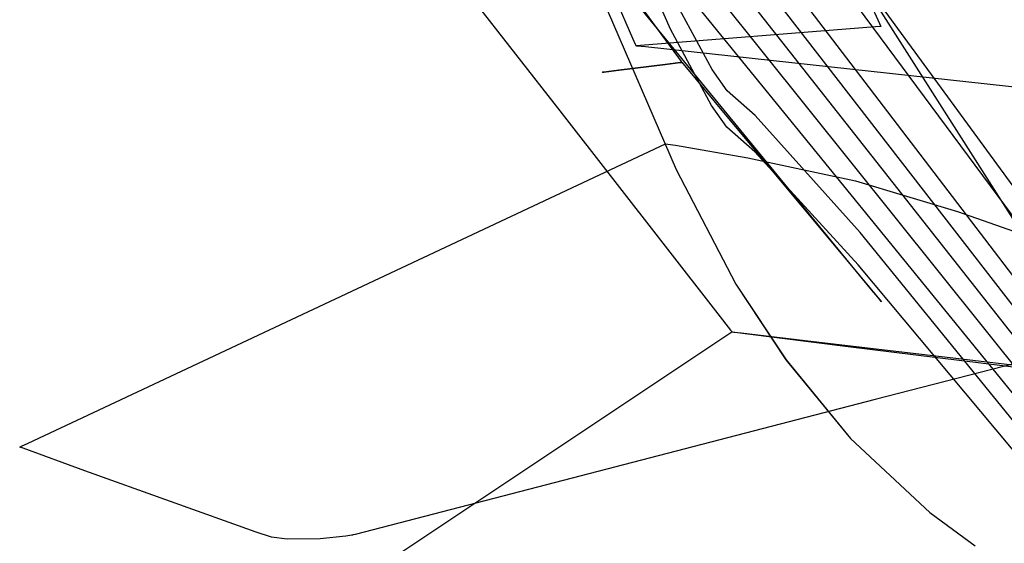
# Model space of a CAD drawing. Extents: x -3.57 to 3.57, y -2.08 to 2.06.
# Tile 105 of 219: x -0.8749 to -0.7677, y 0.3175 to 0.3745. Entities that reach past the tile are written whole.
import ezdxf

# ---------------------------------------------------------------- set-up
doc = ezdxf.new("R2010")
doc.units = 0

msp = doc.modelspace()

# ---------------------------------------------------------------- linework, layer by layer
at = {"layer": 'Layer 1', "color": 7, "linetype": 'CONTINUOUS'}
for p, q in [((-0.853478, 0.474307), (-0.803458, 0.358151)), ((-0.853478, 0.474307), (-0.803458, 0.358151)), ((-0.853478, 0.474307), (-0.803458, 0.358151)), ((-0.853478, 0.474307), (-0.803458, 0.358151)), ((-0.853478, 0.474307), (-0.803458, 0.358151)), ((-0.853478, 0.474307), (-0.803458, 0.358151)), ((-0.853478, 0.474307), (-0.803458, 0.358151)), ((-0.853478, 0.474307), (-0.803458, 0.358151)), ((-0.853478, 0.474307), (-0.803458, 0.358151)), ((-0.853478, 0.474307), (-0.803458, 0.358151)), ((-0.853478, 0.474307), (-0.803458, 0.358151)), ((-0.853478, 0.474307), (-0.803458, 0.358151)), ((-0.853478, 0.474307), (-0.803458, 0.358151)), ((-0.853478, 0.474307), (-0.803458, 0.358151)), ((-0.853478, 0.474307), (-0.803458, 0.358151)), ((-0.853478, 0.474307), (-0.803458, 0.358151)), ((-0.853478, 0.474307), (-0.803458, 0.358151)), ((-0.853474, 0.474298), (-0.803457, 0.358148)), ((-0.853474, 0.474298), (-0.803457, 0.358148)), ((-0.754703, 0.333695), (-0.836072, 0.461973)), ((-0.804063, 0.373447), (-0.841836, 0.457796)), ((-0.864174, 0.426199), (-0.816128, 0.36453)), ((-0.753601, 0.338257), (-0.800772, 0.402878)), ((-0.754154, 0.335975), (-0.800874, 0.399084)), ((-0.79245, 0.357588), (-0.823952, 0.396023)), ((-0.755252, 0.331414), (-0.801073, 0.391503)), ((-0.755804, 0.329133), (-0.801174, 0.387713)), ((-0.814863, 0.386146), (-0.806041, 0.374176)), ((-0.756357, 0.326852), (-0.801275, 0.383922)), ((-0.808167, 0.372424), (-0.811328, 0.379694)), ((-0.756906, 0.324571), (-0.801372, 0.380132)), ((-0.799552, 0.369031), (-0.803912, 0.377104)), ((-0.757458, 0.32229), (-0.801476, 0.376341)), ((-0.78244, 0.376503), (-0.781334, 0.374065)), ((-0.806041, 0.374176), (-0.803188, 0.370304)), ((-0.781334, 0.374065), (-0.781185, 0.373736)), ((-0.782248, 0.373651), (-0.807811, 0.371606)), ((-0.79962, 0.365124), (-0.804063, 0.373447)), ((-0.7813, 0.373727), (-0.782248, 0.373651)), ((-0.78121, 0.373734), (-0.7813, 0.373727)), ((-0.78119, 0.373736), (-0.78121, 0.373734)), ((-0.781186, 0.373736), (-0.78119, 0.373736)), ((-0.781185, 0.373736), (-0.781186, 0.373736)), ((-0.781185, 0.373736), (-0.781185, 0.373736)), ((-0.781185, 0.373736), (-0.781185, 0.373736)), ((-0.781185, 0.373736), (-0.781185, 0.373736)), ((-0.781185, 0.373736), (-0.781185, 0.373736)), ((-0.781185, 0.373736), (-0.781185, 0.373736)), ((-0.781185, 0.373736), (-0.781185, 0.373736)), ((-0.781185, 0.373736), (-0.781185, 0.373736)), ((-0.781185, 0.373736), (-0.781185, 0.373736)), ((-0.781185, 0.373736), (-0.781185, 0.373736)), ((-0.781185, 0.373736), (-0.781185, 0.373736)), ((-0.781185, 0.373736), (-0.781185, 0.373736)), ((-0.807878, 0.371759), (-0.808167, 0.372424)), ((-0.807818, 0.371623), (-0.807878, 0.371759)), ((-0.807813, 0.371611), (-0.807818, 0.371623)), ((-0.807811, 0.371607), (-0.807813, 0.371611)), ((-0.807811, 0.371606), (-0.807811, 0.371607)), ((-0.807811, 0.371607), (-0.807811, 0.371607)), ((-0.807798, 0.371605), (-0.807811, 0.371606)), ((-0.807811, 0.371606), (-0.807811, 0.371606)), ((-0.807811, 0.371606), (-0.807811, 0.371606)), ((-0.807811, 0.371606), (-0.807811, 0.371606)), ((-0.807811, 0.371606), (-0.807811, 0.371606)), ((-0.807811, 0.371606), (-0.807811, 0.371606)), ((-0.807811, 0.371606), (-0.807811, 0.371606)), ((-0.807811, 0.371606), (-0.807811, 0.371606)), ((-0.807811, 0.371606), (-0.807811, 0.371606)), ((-0.807723, 0.371597), (-0.807798, 0.371605)), ((-0.806783, 0.371495), (-0.807723, 0.371597)), ((-0.795204, 0.370235), (-0.806783, 0.371495)), ((-0.804665, 0.36959), (-0.803035, 0.369793)), ((-0.803027, 0.369794), (-0.804645, 0.369592)), ((-0.803188, 0.370304), (-0.802902, 0.369916)), ((-0.803035, 0.369793), (-0.802872, 0.369814)), ((-0.802868, 0.369814), (-0.803027, 0.369794)), ((-0.802902, 0.369916), (-0.80284, 0.369832)), ((-0.802872, 0.369814), (-0.802836, 0.369818)), ((-0.802835, 0.369818), (-0.802868, 0.369814)), ((-0.80284, 0.369832), (-0.802831, 0.369819)), ((-0.802836, 0.369818), (-0.802831, 0.369819)), ((-0.802832, 0.369819), (-0.802835, 0.369818)), ((-0.802831, 0.369819), (-0.802832, 0.369819)), ((-0.802831, 0.369819), (-0.802831, 0.369819)), ((-0.802831, 0.369819), (-0.802831, 0.369819)), ((-0.802831, 0.369819), (-0.802831, 0.369819)), ((-0.802831, 0.369819), (-0.802831, 0.369819)), ((-0.802831, 0.369819), (-0.802831, 0.369819)), ((-0.802831, 0.369819), (-0.802831, 0.369819)), ((-0.802831, 0.369819), (-0.802831, 0.369819)), ((-0.802831, 0.369819), (-0.802831, 0.369819)), ((-0.802831, 0.369819), (-0.802831, 0.369819)), ((-0.802831, 0.369819), (-0.802831, 0.369819)), ((-0.802831, 0.369819), (-0.802831, 0.369819)), ((-0.802831, 0.369819), (-0.802831, 0.369819)), ((-0.802831, 0.369819), (-0.802831, 0.369819)), ((-0.802831, 0.369819), (-0.80283, 0.369818)), ((-0.80283, 0.369818), (-0.802828, 0.369816)), ((-0.802828, 0.369816), (-0.80282, 0.369806)), ((-0.80282, 0.369806), (-0.802738, 0.369707)), ((-0.762866, 0.366719), (-0.795204, 0.370235)), ((-0.811514, 0.368733), (-0.81152, 0.368732)), ((-0.81152, 0.368732), (-0.81152, 0.368732)), ((-0.81152, 0.368732), (-0.81152, 0.368732)), ((-0.81152, 0.368732), (-0.81152, 0.368732)), ((-0.81152, 0.368732), (-0.81152, 0.368732)), ((-0.81152, 0.368732), (-0.81152, 0.368732)), ((-0.81152, 0.368732), (-0.81152, 0.368732)), ((-0.81152, 0.368732), (-0.811519, 0.368732)), ((-0.811519, 0.368732), (-0.811516, 0.368733)), ((-0.811519, 0.368732), (-0.811519, 0.368732)), ((-0.811516, 0.368733), (-0.811482, 0.368737)), ((-0.811479, 0.368737), (-0.811514, 0.368733)), ((-0.811482, 0.368737), (-0.811323, 0.368757)), ((-0.811316, 0.368758), (-0.811479, 0.368737)), ((-0.811323, 0.368757), (-0.809705, 0.368959)), ((-0.809685, 0.368962), (-0.811316, 0.368758)), ((-0.809705, 0.368959), (-0.804665, 0.36959)), ((-0.804645, 0.369592), (-0.809685, 0.368962)), ((-0.802738, 0.369707), (-0.80234, 0.36923)), ((-0.80234, 0.36923), (-0.798293, 0.364374)), ((-0.797902, 0.366724), (-0.799552, 0.369031)), ((-0.794854, 0.364031), (-0.797902, 0.366724)), ((-0.816128, 0.36453), (-0.798925, 0.342448)), ((-0.79795, 0.362759), (-0.79962, 0.365124)), ((-0.798293, 0.364374), (-0.781106, 0.343748)), ((-0.783443, 0.351294), (-0.794854, 0.364031)), ((-0.794912, 0.360095), (-0.79795, 0.362759)), ((-0.866874, 0.331715), (-0.804614, 0.360957)), ((-0.804614, 0.360957), (-0.804614, 0.360957)), ((-0.804614, 0.360957), (-0.804614, 0.360957)), ((-0.804614, 0.360957), (-0.804614, 0.360957)), ((-0.804614, 0.360957), (-0.804614, 0.360957)), ((-0.804614, 0.360957), (-0.804614, 0.360957)), ((-0.804614, 0.360957), (-0.804613, 0.360957)), ((-0.804613, 0.360957), (-0.804609, 0.360956)), ((-0.804609, 0.360956), (-0.804569, 0.36095)), ((-0.804569, 0.36095), (-0.804371, 0.36092)), ((-0.804371, 0.36092), (-0.803539, 0.360789)), ((-0.803539, 0.360789), (-0.795671, 0.359416)), ((-0.783634, 0.347794), (-0.794912, 0.360095)), ((-0.795671, 0.359416), (-0.783933, 0.356909)), ((-0.803458, 0.358151), (-0.796982, 0.345691)), ((-0.803458, 0.358151), (-0.796982, 0.345691)), ((-0.803458, 0.358151), (-0.796982, 0.345691)), ((-0.803458, 0.358151), (-0.796982, 0.345691)), ((-0.803458, 0.358151), (-0.796982, 0.345691)), ((-0.803458, 0.358151), (-0.796982, 0.345691)), ((-0.803458, 0.358151), (-0.796982, 0.345691)), ((-0.803458, 0.358151), (-0.796982, 0.345691)), ((-0.803458, 0.358151), (-0.796982, 0.345691)), ((-0.803458, 0.358151), (-0.796982, 0.345691)), ((-0.803458, 0.358151), (-0.796982, 0.345691)), ((-0.803458, 0.358151), (-0.796982, 0.345691)), ((-0.803458, 0.358151), (-0.796982, 0.345691)), ((-0.803458, 0.358151), (-0.796982, 0.345691)), ((-0.803458, 0.358151), (-0.796982, 0.345691)), ((-0.803458, 0.358151), (-0.796982, 0.345691)), ((-0.803458, 0.358151), (-0.796982, 0.345691)), ((-0.803457, 0.358148), (-0.796979, 0.345685)), ((-0.803457, 0.358148), (-0.796979, 0.345685)), ((-0.782334, 0.345245), (-0.79245, 0.357588)), ((-0.783933, 0.356909), (-0.772842, 0.35357)), ((-0.772842, 0.35357), (-0.757752, 0.348303)), ((-0.758007, 0.320009), (-0.783443, 0.351294)), ((-0.758562, 0.317722), (-0.783634, 0.347794)), ((-0.796982, 0.345691), (-0.791507, 0.337441)), ((-0.796982, 0.345691), (-0.791507, 0.337441)), ((-0.796982, 0.345691), (-0.791507, 0.337441)), ((-0.796982, 0.345691), (-0.791507, 0.337441)), ((-0.796982, 0.345691), (-0.791507, 0.337441)), ((-0.796982, 0.345691), (-0.791507, 0.337441)), ((-0.796982, 0.345691), (-0.791507, 0.337441)), ((-0.796982, 0.345691), (-0.791507, 0.337441)), ((-0.796982, 0.345691), (-0.791507, 0.337441)), ((-0.796982, 0.345691), (-0.791507, 0.337441)), ((-0.796982, 0.345691), (-0.791507, 0.337441)), ((-0.796982, 0.345691), (-0.791507, 0.337441)), ((-0.796982, 0.345691), (-0.791507, 0.337441)), ((-0.796982, 0.345691), (-0.791507, 0.337441)), ((-0.796982, 0.345691), (-0.791507, 0.337441)), ((-0.796982, 0.345691), (-0.791507, 0.337441)), ((-0.796982, 0.345691), (-0.791507, 0.337441)), ((-0.796979, 0.345685), (-0.791503, 0.337435)), ((-0.796979, 0.345685), (-0.791503, 0.337435)), ((-0.781339, 0.344032), (-0.782334, 0.345245)), ((-0.781132, 0.34378), (-0.781339, 0.344032)), ((-0.781113, 0.343756), (-0.781132, 0.34378)), ((-0.781108, 0.34375), (-0.781113, 0.343756)), ((-0.781107, 0.343748), (-0.781108, 0.34375)), ((-0.781106, 0.343748), (-0.781107, 0.343748)), ((-0.781106, 0.343748), (-0.781106, 0.343748)), ((-0.781106, 0.343748), (-0.781106, 0.343748)), ((-0.781106, 0.343748), (-0.781106, 0.343748)), ((-0.798925, 0.342448), (-0.797529, 0.340656)), ((-0.799564, 0.339044), (-0.797501, 0.340419)), ((-0.797529, 0.340656), (-0.797417, 0.340512)), ((-0.797501, 0.340419), (-0.797398, 0.340488)), ((-0.797417, 0.340512), (-0.797398, 0.340489)), ((-0.797398, 0.340489), (-0.797398, 0.340488)), ((-0.797398, 0.340488), (-0.797398, 0.340488)), ((-0.797398, 0.340488), (-0.797398, 0.340488)), ((-0.797398, 0.340488), (-0.797398, 0.340488)), ((-0.797398, 0.340488), (-0.797398, 0.340488)), ((-0.797398, 0.340488), (-0.797398, 0.340488)), ((-0.797398, 0.340488), (-0.797398, 0.340488)), ((-0.797398, 0.340488), (-0.797398, 0.340488)), ((-0.797398, 0.340488), (-0.797397, 0.340488)), ((-0.797398, 0.340488), (-0.797398, 0.340488)), ((-0.797398, 0.340488), (-0.797398, 0.340488)), ((-0.797398, 0.340488), (-0.797398, 0.340488)), ((-0.797398, 0.340488), (-0.797398, 0.340488)), ((-0.797398, 0.340488), (-0.797398, 0.340488)), ((-0.797398, 0.340488), (-0.797398, 0.340488)), ((-0.797398, 0.340488), (-0.797398, 0.340488)), ((-0.797398, 0.340488), (-0.797398, 0.340488)), ((-0.797398, 0.340488), (-0.797397, 0.340488)), ((-0.797397, 0.340488), (-0.797396, 0.340488)), ((-0.797397, 0.340488), (-0.797396, 0.340488)), ((-0.797396, 0.340488), (-0.797391, 0.340487)), ((-0.797396, 0.340488), (-0.797393, 0.340488)), ((-0.797393, 0.340488), (-0.797355, 0.340483)), ((-0.797391, 0.340487), (-0.797337, 0.340481)), ((-0.797355, 0.340483), (-0.797168, 0.340461)), ((-0.797337, 0.340481), (-0.797071, 0.340447)), ((-0.797168, 0.340461), (-0.796374, 0.340365)), ((-0.797071, 0.340447), (-0.79594, 0.340306)), ((-0.796374, 0.340365), (-0.788521, 0.339419)), ((-0.79594, 0.340306), (-0.784726, 0.338904)), ((-0.7551, 0.340029), (-0.781806, 0.333105)), ((-0.85864, 0.299659), (-0.799564, 0.339044)), ((-0.788521, 0.339419), (-0.713752, 0.330709)), ((-0.784726, 0.338904), (-0.713118, 0.329954)), ((-0.791507, 0.337441), (-0.784478, 0.328888)), ((-0.791507, 0.337441), (-0.784478, 0.328888)), ((-0.791507, 0.337441), (-0.784478, 0.328888)), ((-0.791507, 0.337441), (-0.784478, 0.328888)), ((-0.791507, 0.337441), (-0.784478, 0.328888)), ((-0.791507, 0.337441), (-0.784478, 0.328888)), ((-0.791507, 0.337441), (-0.784478, 0.328888)), ((-0.791507, 0.337441), (-0.784478, 0.328888)), ((-0.791507, 0.337441), (-0.784478, 0.328888)), ((-0.791507, 0.337441), (-0.784478, 0.328888)), ((-0.791507, 0.337441), (-0.784478, 0.328888)), ((-0.791507, 0.337441), (-0.784478, 0.328888)), ((-0.791507, 0.337441), (-0.784478, 0.328888)), ((-0.791507, 0.337441), (-0.784478, 0.328888)), ((-0.791507, 0.337441), (-0.784478, 0.328888)), ((-0.791507, 0.337441), (-0.784478, 0.328888)), ((-0.791507, 0.337441), (-0.784478, 0.328888)), ((-0.791503, 0.337435), (-0.784473, 0.328883)), ((-0.791503, 0.337435), (-0.784473, 0.328883)), ((-0.781806, 0.333105), (-0.838395, 0.318433)), ((-0.874, 0.328368), (-0.866874, 0.331715)), ((-0.874546, 0.327809), (-0.874909, 0.327941)), ((-0.874909, 0.327941), (-0.874909, 0.327941)), ((-0.874909, 0.327941), (-0.874909, 0.327941)), ((-0.874909, 0.327941), (-0.874909, 0.327941)), ((-0.874909, 0.327941), (-0.874909, 0.327941)), ((-0.874909, 0.327941), (-0.874909, 0.327941)), ((-0.874909, 0.327941), (-0.874909, 0.327941)), ((-0.874909, 0.327941), (-0.874909, 0.327941)), ((-0.874909, 0.327941), (-0.874909, 0.327941)), ((-0.874909, 0.327941), (-0.874908, 0.327941)), ((-0.874908, 0.327941), (-0.874905, 0.327943)), ((-0.874905, 0.327943), (-0.874872, 0.327959)), ((-0.874872, 0.327959), (-0.874707, 0.328036)), ((-0.874707, 0.328036), (-0.874, 0.328368)), ((-0.784478, 0.328888), (-0.775846, 0.320816)), ((-0.784478, 0.328888), (-0.775846, 0.320816)), ((-0.784478, 0.328888), (-0.775846, 0.320816)), ((-0.784478, 0.328888), (-0.775846, 0.320816)), ((-0.784478, 0.328888), (-0.775846, 0.320816)), ((-0.784478, 0.328888), (-0.775846, 0.320816)), ((-0.784478, 0.328888), (-0.775846, 0.320816)), ((-0.784478, 0.328888), (-0.775846, 0.320816)), ((-0.784478, 0.328888), (-0.775846, 0.320816)), ((-0.784478, 0.328888), (-0.775846, 0.320816)), ((-0.784478, 0.328888), (-0.775846, 0.320816)), ((-0.784478, 0.328888), (-0.775846, 0.320816)), ((-0.784478, 0.328888), (-0.775846, 0.320816)), ((-0.784478, 0.328888), (-0.775846, 0.320816)), ((-0.784478, 0.328888), (-0.775846, 0.320816)), ((-0.784478, 0.328888), (-0.775846, 0.320816)), ((-0.784478, 0.328888), (-0.775846, 0.320816)), ((-0.784473, 0.328883), (-0.77584, 0.320811)), ((-0.784473, 0.328883), (-0.77584, 0.320811)), ((-0.867824, 0.325369), (-0.874546, 0.327809)), ((-0.849171, 0.318659), (-0.867824, 0.325369)), ((-0.775846, 0.320816), (-0.770915, 0.317204)), ((-0.775846, 0.320816), (-0.770915, 0.317204)), ((-0.775846, 0.320816), (-0.770915, 0.317204)), ((-0.775846, 0.320816), (-0.770915, 0.317204)), ((-0.775846, 0.320816), (-0.770915, 0.317204)), ((-0.775846, 0.320816), (-0.770915, 0.317204)), ((-0.775846, 0.320816), (-0.770915, 0.317204)), ((-0.775846, 0.320816), (-0.770915, 0.317204)), ((-0.775846, 0.320816), (-0.770915, 0.317204)), ((-0.775846, 0.320816), (-0.770915, 0.317204)), ((-0.775846, 0.320816), (-0.770915, 0.317204)), ((-0.775846, 0.320816), (-0.770915, 0.317204)), ((-0.775846, 0.320816), (-0.770915, 0.317204)), ((-0.775846, 0.320816), (-0.770915, 0.317204)), ((-0.775846, 0.320816), (-0.770915, 0.317204)), ((-0.775846, 0.320816), (-0.770915, 0.317204)), ((-0.775846, 0.320816), (-0.770915, 0.317204)), ((-0.77584, 0.320811), (-0.770908, 0.317199)), ((-0.77584, 0.320811), (-0.770908, 0.317199)), ((-0.847491, 0.318145), (-0.849171, 0.318659)), ((-0.83877, 0.318343), (-0.839427, 0.318247)), ((-0.83871, 0.318352), (-0.83877, 0.318343)), ((-0.838698, 0.318354), (-0.83871, 0.318352)), ((-0.838697, 0.318354), (-0.838698, 0.318354)), ((-0.838694, 0.318355), (-0.838697, 0.318354)), ((-0.838697, 0.318354), (-0.838697, 0.318354)), ((-0.838697, 0.318354), (-0.838697, 0.318354)), ((-0.838697, 0.318354), (-0.838697, 0.318354)), ((-0.838697, 0.318354), (-0.838697, 0.318354)), ((-0.838697, 0.318354), (-0.838697, 0.318354)), ((-0.838697, 0.318354), (-0.838697, 0.318354)), ((-0.838697, 0.318354), (-0.838697, 0.318354)), ((-0.838697, 0.318354), (-0.838697, 0.318354)), ((-0.838697, 0.318354), (-0.838697, 0.318354)), ((-0.838697, 0.318354), (-0.838697, 0.318354)), ((-0.838682, 0.318358), (-0.838694, 0.318355)), ((-0.838626, 0.318373), (-0.838682, 0.318358)), ((-0.838395, 0.318433), (-0.838626, 0.318373)), ((-0.845805, 0.317927), (-0.847491, 0.318145)), ((-0.842205, 0.317962), (-0.845805, 0.317927)), ((-0.839427, 0.318247), (-0.842205, 0.317962))]:
    msp.add_line(p, q, dxfattribs=at)

doc.saveas('drawing.dxf')
